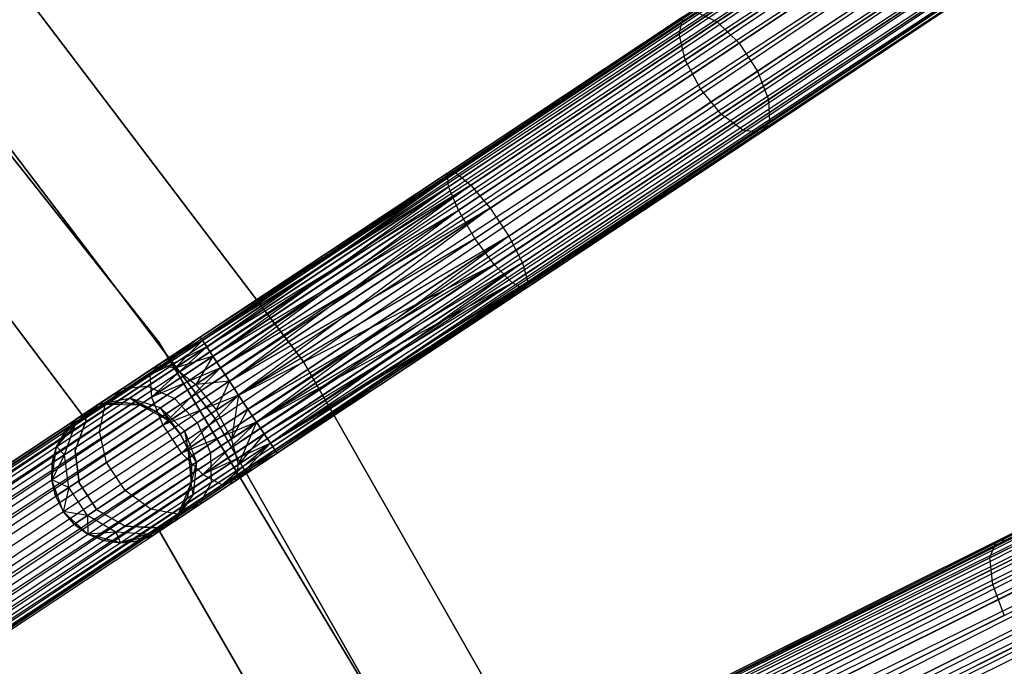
# Model space of a CAD drawing. Extents: x -102 to 101, y -101 to 102.
# Tile 240 of 256: x 48 to 62, y 31 to 40. Entities that reach past the tile are written whole.
import ezdxf

# ---------------------------------------------------------------- set-up
doc = ezdxf.new("R2010")
doc.units = 0
doc.header["$LTSCALE"] = 25.4
doc.layers.get('0').update_dxf_attribs({"linetype": 'CONTINUOUS'})

# ---------------------------------------------------------------- blocks, each defined once
blk = doc.blocks.new('NL2500012268_STL')
at = {"color": 0}
for p, q in [((169.318, 45.381, 327.379), (138.157, 24.733, 327.621)), ((138.157, 24.733, 327.379), (169.318, 45.381, 327.379)), ((169.318, 45.381, 327.379), (138.157, 24.733, 327.621)), ((138.157, 24.733, 327.379), (169.318, 45.381, 327.379)), ((138.189, 24.685, 327.145), (169.318, 45.381, 327.379)), ((138.189, 24.685, 327.145), (169.318, 45.381, 327.379)), ((138.157, 24.733, 327.621), (169.349, 45.333, 327.855)), ((138.157, 24.733, 327.621), (169.349, 45.333, 327.855)), ((138.189, 24.685, 327.855), (169.349, 45.333, 327.855)), ((138.189, 24.685, 327.855), (169.349, 45.333, 327.855)), ((169.411, 45.24, 326.932), (138.189, 24.685, 327.145)), ((169.411, 45.24, 326.932), (138.189, 24.685, 327.145)), ((169.349, 45.333, 327.855), (138.25, 24.592, 328.068)), ((169.349, 45.333, 327.855), (138.25, 24.592, 328.068)), ((138.25, 24.592, 326.932), (169.411, 45.24, 326.932)), ((138.25, 24.592, 326.932), (169.411, 45.24, 326.932)), ((138.339, 24.459, 326.751), (169.411, 45.24, 326.932)), ((138.339, 24.459, 326.751), (169.411, 45.24, 326.932)), ((138.25, 24.592, 328.068), (169.5, 45.107, 328.249)), ((138.25, 24.592, 328.068), (169.5, 45.107, 328.249)), ((138.339, 24.459, 328.249), (169.5, 45.107, 328.249)), ((138.339, 24.459, 328.249), (169.5, 45.107, 328.249)), ((169.5, 45.107, 328.249), (138.448, 24.293, 328.385)), ((169.5, 45.107, 328.249), (138.448, 24.293, 328.385)), ((169.609, 44.941, 326.615), (138.339, 24.459, 326.751)), ((169.609, 44.941, 326.615), (138.339, 24.459, 326.751)), ((138.448, 24.293, 326.615), (169.609, 44.941, 326.615)), ((138.448, 24.293, 326.615), (169.609, 44.941, 326.615)), ((138.573, 24.105, 326.529), (169.609, 44.941, 326.615)), ((138.573, 24.105, 326.529), (169.609, 44.941, 326.615)), ((138.448, 24.293, 328.385), (169.734, 44.753, 328.471)), ((138.448, 24.293, 328.385), (169.734, 44.753, 328.471)), ((138.573, 24.105, 328.471), (169.734, 44.753, 328.471)), ((138.573, 24.105, 328.471), (169.734, 44.753, 328.471)), ((138.573, 24.105, 326.529), (169.866, 44.554, 326.5)), ((138.573, 24.105, 326.529), (169.866, 44.554, 326.5)), ((138.705, 23.906, 328.5), (169.866, 44.554, 328.5)), ((138.705, 23.906, 328.5), (169.866, 44.554, 328.5)), ((138.705, 23.906, 326.5), (169.866, 44.554, 326.5)), ((138.705, 23.906, 326.5), (169.866, 44.554, 326.5)), ((138.837, 23.706, 326.529), (169.866, 44.554, 326.5)), ((138.837, 23.706, 326.529), (169.866, 44.554, 326.5)), ((138.837, 23.706, 328.471), (169.998, 44.354, 328.471)), ((138.837, 23.706, 328.471), (169.998, 44.354, 328.471)), ((169.998, 44.354, 328.471), (138.962, 23.518, 328.385)), ((169.998, 44.354, 328.471), (138.962, 23.518, 328.385)), ((170.123, 44.166, 326.615), (138.837, 23.706, 326.529)), ((170.123, 44.166, 326.615), (138.837, 23.706, 326.529)), ((138.962, 23.518, 326.615), (170.123, 44.166, 326.615)), ((138.962, 23.518, 326.615), (170.123, 44.166, 326.615)), ((139.071, 23.353, 326.751), (170.123, 44.166, 326.615)), ((139.071, 23.353, 326.751), (170.123, 44.166, 326.615)), ((138.962, 23.518, 328.385), (170.232, 44.001, 328.249)), ((138.962, 23.518, 328.385), (170.232, 44.001, 328.249)), ((139.071, 23.353, 328.249), (170.232, 44.001, 328.249)), ((139.071, 23.353, 328.249), (170.232, 44.001, 328.249)), ((170.232, 44.001, 328.249), (139.16, 23.22, 328.068)), ((170.232, 44.001, 328.249), (139.16, 23.22, 328.068)), ((170.32, 43.868, 326.932), (139.071, 23.353, 326.751)), ((170.32, 43.868, 326.932), (139.071, 23.353, 326.751)), ((139.16, 23.22, 326.932), (170.32, 43.868, 326.932)), ((139.16, 23.22, 326.932), (170.32, 43.868, 326.932)), ((139.221, 23.126, 327.145), (170.32, 43.868, 326.932)), ((139.221, 23.126, 327.145), (170.32, 43.868, 326.932)), ((139.16, 23.22, 328.068), (170.382, 43.774, 327.855)), ((139.16, 23.22, 328.068), (170.382, 43.774, 327.855)), ((139.221, 23.126, 327.855), (170.382, 43.774, 327.855)), ((139.221, 23.126, 327.855), (170.382, 43.774, 327.855)), ((170.414, 43.726, 327.379), (139.221, 23.126, 327.145)), ((170.414, 43.726, 327.379), (139.221, 23.126, 327.145)), ((170.382, 43.774, 327.855), (139.253, 23.078, 327.621)), ((170.382, 43.774, 327.855), (139.253, 23.078, 327.621)), ((139.253, 23.078, 327.379), (170.414, 43.726, 327.379)), ((139.253, 23.078, 327.621), (170.414, 43.726, 327.379)), ((139.253, 23.078, 327.621), (170.414, 43.726, 327.379)), ((139.253, 23.078, 327.379), (170.414, 43.726, 327.379)), ((164.718, 41.938, 30.898), (161.536, 39.83, 28.63)), ((164.718, 41.938, 30.898), (161.536, 39.83, 28.63)), ((153.574, 35.267, 19), (148.534, 41.612, 19)), ((148.534, 41.612, 20), (153.574, 35.267, 20)), ((153.574, 35.267, 19), (148.534, 41.612, 19)), ((148.534, 41.612, 20), (153.574, 35.267, 20)), ((155.63, 34.993, 26.5), (150.609, 41.609, 26.5)), ((150.609, 41.609, 17), (155.63, 34.993, 17)), ((155.63, 34.993, 26.5), (150.609, 41.609, 26.5)), ((150.609, 41.609, 17), (155.63, 34.993, 17)), ((163.972, 41.636, 31.952), (160.991, 39.661, 29.828)), ((163.972, 41.636, 31.952), (160.991, 39.661, 29.828)), ((165.064, 41.659, 30.72), (161.847, 39.528, 28.428)), ((165.064, 41.659, 30.72), (161.847, 39.528, 28.428)), ((164.011, 41.232, 32.206), (161.079, 39.289, 30.116)), ((164.011, 41.232, 32.206), (161.079, 39.289, 30.116)), ((165.328, 41.26, 30.72), (162.112, 39.129, 28.428)), ((165.328, 41.26, 30.72), (162.112, 39.129, 28.428)), ((161.296, 38.875, 30.221), (164.21, 40.806, 32.297)), ((161.296, 38.875, 30.221), (164.21, 40.806, 32.297)), ((165.451, 40.833, 30.898), (162.269, 38.724, 28.63)), ((165.451, 40.833, 30.898), (162.269, 38.724, 28.63)), ((149.476, 40.626, 26.5), (154.379, 34.166, 26.5)), ((154.379, 34.166, 17), (149.476, 40.626, 17)), ((154.379, 34.166, 17), (149.476, 40.626, 17)), ((149.476, 40.626, 26.5), (154.379, 34.166, 26.5)), ((164.524, 40.457, 32.206), (161.593, 38.514, 30.116)), ((164.524, 40.457, 32.206), (161.593, 38.514, 30.116)), ((165.404, 40.476, 31.214), (162.282, 38.407, 28.989)), ((165.404, 40.476, 31.214), (162.282, 38.407, 28.989)), ((164.881, 40.263, 31.952), (161.901, 38.289, 29.828)), ((164.881, 40.263, 31.952), (161.901, 38.289, 29.828)), ((165.199, 40.27, 31.594), (162.149, 38.25, 29.421)), ((165.199, 40.27, 31.594), (162.149, 38.25, 29.421)), ((161.053, 39.905, 29.421), (157.688, 37.675, 28.076)), ((161.053, 39.905, 29.421), (157.688, 37.675, 28.076)), ((161.249, 39.966, 28.989), (157.804, 37.683, 27.612)), ((161.249, 39.966, 28.989), (157.804, 37.683, 27.612)), ((160.991, 39.661, 29.828), (161.053, 39.905, 29.421)), ((160.991, 39.661, 29.828), (161.053, 39.905, 29.421)), ((161.249, 39.966, 28.989), (161.536, 39.83, 28.63)), ((161.249, 39.966, 28.989), (161.536, 39.83, 28.63)), ((161.536, 39.83, 28.63), (158.024, 37.503, 27.227)), ((161.536, 39.83, 28.63), (158.024, 37.503, 27.227)), ((161.536, 39.83, 28.63), (161.847, 39.528, 28.428)), ((161.536, 39.83, 28.63), (161.847, 39.528, 28.428)), ((160.991, 39.661, 29.828), (157.702, 37.481, 28.513)), ((160.991, 39.661, 29.828), (157.702, 37.481, 28.513)), ((161.079, 39.289, 30.116), (160.991, 39.661, 29.828)), ((161.079, 39.289, 30.116), (160.991, 39.661, 29.828)), ((161.847, 39.528, 28.428), (158.298, 37.176, 27.009)), ((161.847, 39.528, 28.428), (158.298, 37.176, 27.009)), ((161.847, 39.528, 28.428), (162.112, 39.129, 28.428)), ((161.847, 39.528, 28.428), (162.112, 39.129, 28.428)), ((161.079, 39.289, 30.116), (157.844, 37.145, 28.823)), ((161.079, 39.289, 30.116), (157.844, 37.145, 28.823)), ((161.296, 38.875, 30.221), (161.079, 39.289, 30.116)), ((161.296, 38.875, 30.221), (161.079, 39.289, 30.116)), ((162.112, 39.129, 28.428), (158.562, 36.777, 27.009)), ((162.112, 39.129, 28.428), (158.562, 36.777, 27.009)), ((162.112, 39.129, 28.428), (162.269, 38.724, 28.63)), ((162.112, 39.129, 28.428), (162.269, 38.724, 28.63)), ((158.08, 36.744, 28.935), (161.296, 38.875, 30.221)), ((158.08, 36.744, 28.935), (161.296, 38.875, 30.221)), ((161.593, 38.514, 30.116), (161.296, 38.875, 30.221)), ((161.593, 38.514, 30.116), (161.296, 38.875, 30.221)), ((149.158, 38.631, 23), (152.538, 34.155, 23)), ((152.538, 34.155, 21), (149.158, 38.631, 21)), ((152.538, 34.155, 21), (149.158, 38.631, 21)), ((149.158, 38.631, 23), (152.538, 34.155, 23)), ((162.269, 38.724, 28.63), (158.757, 36.397, 27.227)), ((162.269, 38.724, 28.63), (158.757, 36.397, 27.227)), ((162.269, 38.724, 28.63), (162.282, 38.407, 28.989)), ((162.269, 38.724, 28.63), (162.282, 38.407, 28.989)), ((161.593, 38.514, 30.116), (158.357, 36.371, 28.823)), ((161.593, 38.514, 30.116), (158.357, 36.371, 28.823)), ((161.901, 38.289, 29.828), (161.593, 38.514, 30.116)), ((161.901, 38.289, 29.828), (161.593, 38.514, 30.116)), ((162.282, 38.407, 28.989), (158.837, 36.124, 27.612)), ((162.282, 38.407, 28.989), (158.837, 36.124, 27.612)), ((162.282, 38.407, 28.989), (162.149, 38.25, 29.421)), ((162.282, 38.407, 28.989), (162.149, 38.25, 29.421)), ((161.901, 38.289, 29.828), (158.612, 36.109, 28.513)), ((161.901, 38.289, 29.828), (158.612, 36.109, 28.513)), ((162.149, 38.25, 29.421), (158.785, 36.02, 28.076)), ((162.149, 38.25, 29.421), (158.785, 36.02, 28.076)), ((162.149, 38.25, 29.421), (161.901, 38.289, 29.828)), ((162.149, 38.25, 29.421), (161.901, 38.289, 29.828)), ((157.804, 37.683, 27.612), (154.162, 35.339, 27.379)), ((157.804, 37.683, 27.612), (154.162, 35.339, 27.379)), ((157.688, 37.675, 28.076), (154.162, 35.339, 27.621)), ((157.688, 37.675, 28.076), (154.162, 35.339, 27.379)), ((157.688, 37.675, 28.076), (154.162, 35.339, 27.621)), ((157.688, 37.675, 28.076), (154.162, 35.339, 27.379)), ((157.804, 37.683, 27.612), (154.194, 35.291, 27.145)), ((157.804, 37.683, 27.612), (154.194, 35.291, 27.145)), ((157.688, 37.675, 28.076), (154.194, 35.291, 27.855)), ((157.688, 37.675, 28.076), (154.194, 35.291, 27.855)), ((157.804, 37.683, 27.612), (154.256, 35.197, 26.932)), ((157.804, 37.683, 27.612), (154.256, 35.197, 26.932)), ((157.688, 37.675, 28.076), (157.804, 37.683, 27.612)), ((157.688, 37.675, 28.076), (157.804, 37.683, 27.612)), ((157.702, 37.481, 28.513), (157.688, 37.675, 28.076)), ((157.702, 37.481, 28.513), (157.688, 37.675, 28.076)), ((157.804, 37.683, 27.612), (158.024, 37.503, 27.227)), ((157.804, 37.683, 27.612), (158.024, 37.503, 27.227)), ((158.024, 37.503, 27.227), (154.256, 35.197, 26.932)), ((158.024, 37.503, 27.227), (154.256, 35.197, 26.932)), ((158.024, 37.503, 27.227), (154.344, 35.064, 26.751)), ((158.024, 37.503, 27.227), (154.344, 35.064, 26.751)), ((158.024, 37.503, 27.227), (154.453, 34.899, 26.615)), ((158.024, 37.503, 27.227), (154.453, 34.899, 26.615)), ((158.024, 37.503, 27.227), (158.298, 37.176, 27.009)), ((158.024, 37.503, 27.227), (158.298, 37.176, 27.009)), ((157.702, 37.481, 28.513), (154.194, 35.291, 27.855)), ((157.702, 37.481, 28.513), (154.194, 35.291, 27.855)), ((157.702, 37.481, 28.513), (154.256, 35.197, 28.068)), ((157.702, 37.481, 28.513), (154.256, 35.197, 28.068)), ((154.344, 35.064, 28.249), (157.702, 37.481, 28.513)), ((154.344, 35.064, 28.249), (157.702, 37.481, 28.513)), ((157.844, 37.145, 28.823), (157.702, 37.481, 28.513)), ((157.844, 37.145, 28.823), (157.702, 37.481, 28.513)), ((154.344, 35.064, 28.249), (157.844, 37.145, 28.823)), ((154.344, 35.064, 28.249), (157.844, 37.145, 28.823)), ((158.298, 37.176, 27.009), (154.453, 34.899, 26.615)), ((158.298, 37.176, 27.009), (154.453, 34.899, 26.615)), ((154.453, 34.899, 28.385), (157.844, 37.145, 28.823)), ((154.453, 34.899, 28.385), (157.844, 37.145, 28.823)), ((158.298, 37.176, 27.009), (154.578, 34.711, 26.529)), ((158.298, 37.176, 27.009), (154.578, 34.711, 26.529)), ((154.578, 34.711, 28.471), (157.844, 37.145, 28.823)), ((154.578, 34.711, 28.471), (157.844, 37.145, 28.823)), ((158.298, 37.176, 27.009), (154.71, 34.511, 26.5)), ((158.298, 37.176, 27.009), (154.71, 34.511, 26.5)), ((158.08, 36.744, 28.935), (157.844, 37.145, 28.823)), ((158.08, 36.744, 28.935), (157.844, 37.145, 28.823)), ((158.298, 37.176, 27.009), (158.562, 36.777, 27.009)), ((158.298, 37.176, 27.009), (158.562, 36.777, 27.009)), ((174.39, 36.844, 327.379), (140.928, 20.182, 327.621)), ((140.928, 20.182, 327.379), (174.39, 36.844, 327.379)), ((174.39, 36.844, 327.379), (140.928, 20.182, 327.621)), ((140.928, 20.182, 327.379), (174.39, 36.844, 327.379)), ((140.928, 20.182, 327.621), (174.416, 36.793, 327.855)), ((140.928, 20.182, 327.621), (174.416, 36.793, 327.855)), ((140.953, 20.13, 327.145), (174.39, 36.844, 327.379)), ((140.953, 20.13, 327.145), (174.39, 36.844, 327.379)), ((140.953, 20.13, 327.855), (174.416, 36.793, 327.855)), ((140.953, 20.13, 327.855), (174.416, 36.793, 327.855)), ((174.416, 36.793, 327.855), (141.003, 20.03, 328.068)), ((174.416, 36.793, 327.855), (141.003, 20.03, 328.068)), ((174.465, 36.692, 326.932), (140.953, 20.13, 327.145)), ((174.465, 36.692, 326.932), (140.953, 20.13, 327.145)), ((141.003, 20.03, 326.932), (174.465, 36.692, 326.932)), ((141.003, 20.03, 326.932), (174.465, 36.692, 326.932)), ((141.075, 19.887, 326.751), (174.465, 36.692, 326.932)), ((141.075, 19.887, 326.751), (174.465, 36.692, 326.932)), ((154.578, 34.711, 28.471), (158.08, 36.744, 28.935)), ((154.578, 34.711, 28.471), (158.08, 36.744, 28.935)), ((158.562, 36.777, 27.009), (154.71, 34.511, 26.5)), ((158.562, 36.777, 27.009), (154.71, 34.511, 26.5)), ((154.71, 34.511, 28.5), (158.08, 36.744, 28.935)), ((154.71, 34.511, 28.5), (158.08, 36.744, 28.935)), ((158.562, 36.777, 27.009), (154.842, 34.312, 26.529)), ((158.562, 36.777, 27.009), (154.842, 34.312, 26.529)), ((158.562, 36.777, 27.009), (154.967, 34.124, 26.615)), ((158.562, 36.777, 27.009), (154.967, 34.124, 26.615)), ((158.357, 36.371, 28.823), (158.08, 36.744, 28.935)), ((158.357, 36.371, 28.823), (158.08, 36.744, 28.935)), ((158.562, 36.777, 27.009), (158.757, 36.397, 27.227)), ((158.562, 36.777, 27.009), (158.757, 36.397, 27.227)), ((141.003, 20.03, 328.068), (174.537, 36.549, 328.249)), ((141.003, 20.03, 328.068), (174.537, 36.549, 328.249)), ((141.075, 19.887, 328.249), (174.537, 36.549, 328.249)), ((141.075, 19.887, 328.249), (174.537, 36.549, 328.249)), ((174.537, 36.549, 328.249), (141.163, 19.709, 328.385)), ((174.537, 36.549, 328.249), (141.163, 19.709, 328.385)), ((174.625, 36.372, 326.615), (141.075, 19.887, 326.751)), ((174.625, 36.372, 326.615), (141.075, 19.887, 326.751)), ((141.163, 19.709, 326.615), (174.625, 36.372, 326.615)), ((141.163, 19.709, 326.615), (174.625, 36.372, 326.615)), ((141.264, 19.508, 326.529), (174.625, 36.372, 326.615)), ((141.264, 19.508, 326.529), (174.625, 36.372, 326.615)), ((154.71, 34.511, 28.5), (158.357, 36.371, 28.823)), ((154.71, 34.511, 28.5), (158.357, 36.371, 28.823)), ((154.842, 34.312, 28.471), (158.357, 36.371, 28.823)), ((154.842, 34.312, 28.471), (158.357, 36.371, 28.823)), ((158.757, 36.397, 27.227), (154.967, 34.124, 26.615)), ((158.757, 36.397, 27.227), (154.967, 34.124, 26.615)), ((158.357, 36.371, 28.823), (154.967, 34.124, 28.385)), ((158.357, 36.371, 28.823), (154.967, 34.124, 28.385)), ((158.757, 36.397, 27.227), (155.076, 33.959, 26.751)), ((158.757, 36.397, 27.227), (155.076, 33.959, 26.751)), ((158.757, 36.397, 27.227), (155.165, 33.825, 26.932)), ((158.757, 36.397, 27.227), (155.165, 33.825, 26.932)), ((158.612, 36.109, 28.513), (158.357, 36.371, 28.823)), ((158.612, 36.109, 28.513), (158.357, 36.371, 28.823)), ((158.757, 36.397, 27.227), (158.837, 36.124, 27.612)), ((158.757, 36.397, 27.227), (158.837, 36.124, 27.612)), ((141.163, 19.709, 328.385), (174.726, 36.17, 328.471)), ((141.163, 19.709, 328.385), (174.726, 36.17, 328.471)), ((141.264, 19.508, 328.471), (174.726, 36.17, 328.471)), ((141.264, 19.508, 328.471), (174.726, 36.17, 328.471)), ((154.967, 34.124, 28.385), (158.612, 36.109, 28.513)), ((154.967, 34.124, 28.385), (158.612, 36.109, 28.513)), ((155.076, 33.959, 28.249), (158.612, 36.109, 28.513)), ((155.076, 33.959, 28.249), (158.612, 36.109, 28.513)), ((158.837, 36.124, 27.612), (155.165, 33.825, 26.932)), ((158.837, 36.124, 27.612), (155.165, 33.825, 26.932)), ((155.165, 33.825, 28.068), (158.612, 36.109, 28.513)), ((155.165, 33.825, 28.068), (158.612, 36.109, 28.513)), ((158.837, 36.124, 27.612), (155.227, 33.732, 27.145)), ((158.837, 36.124, 27.612), (155.227, 33.732, 27.145)), ((158.837, 36.124, 27.612), (155.259, 33.684, 27.379)), ((158.837, 36.124, 27.612), (155.259, 33.684, 27.379)), ((158.785, 36.02, 28.076), (158.612, 36.109, 28.513)), ((158.785, 36.02, 28.076), (158.612, 36.109, 28.513)), ((158.837, 36.124, 27.612), (158.785, 36.02, 28.076)), ((158.837, 36.124, 27.612), (158.785, 36.02, 28.076)), ((141.264, 19.508, 326.529), (174.832, 35.956, 326.5)), ((141.264, 19.508, 326.529), (174.832, 35.956, 326.5)), ((141.37, 19.293, 328.5), (174.832, 35.956, 328.5)), ((141.37, 19.293, 328.5), (174.832, 35.956, 328.5)), ((141.37, 19.293, 326.5), (174.832, 35.956, 326.5)), ((141.37, 19.293, 326.5), (174.832, 35.956, 326.5)), ((141.477, 19.079, 326.529), (174.832, 35.956, 326.5)), ((141.477, 19.079, 326.529), (174.832, 35.956, 326.5)), ((155.165, 33.825, 28.068), (158.785, 36.02, 28.076)), ((155.165, 33.825, 28.068), (158.785, 36.02, 28.076)), ((155.227, 33.732, 27.855), (158.785, 36.02, 28.076)), ((155.227, 33.732, 27.855), (158.785, 36.02, 28.076)), ((158.785, 36.02, 28.076), (155.259, 33.684, 27.379)), ((158.785, 36.02, 28.076), (155.259, 33.684, 27.621)), ((158.785, 36.02, 28.076), (155.259, 33.684, 27.379)), ((158.785, 36.02, 28.076), (155.259, 33.684, 27.621)), ((141.477, 19.079, 328.471), (174.939, 35.741, 328.471)), ((141.477, 19.079, 328.471), (174.939, 35.741, 328.471)), ((174.939, 35.741, 328.471), (141.577, 18.877, 328.385)), ((174.939, 35.741, 328.471), (141.577, 18.877, 328.385)), ((175.039, 35.54, 326.615), (141.477, 19.079, 326.529)), ((175.039, 35.54, 326.615), (141.477, 19.079, 326.529)), ((141.577, 18.877, 326.615), (175.039, 35.54, 326.615)), ((141.577, 18.877, 326.615), (175.039, 35.54, 326.615)), ((141.666, 18.7, 326.751), (175.039, 35.54, 326.615)), ((141.666, 18.7, 326.751), (175.039, 35.54, 326.615)), ((141.577, 18.877, 328.385), (175.128, 35.362, 328.249)), ((141.577, 18.877, 328.385), (175.128, 35.362, 328.249)), ((154.162, 35.339, 27.621), (153.443, 34.793, 27.675)), ((154.162, 35.339, 27.621), (153.443, 34.793, 27.675)), ((154.194, 35.291, 27.855), (153.443, 34.793, 27.675)), ((154.194, 35.291, 27.855), (153.443, 34.793, 27.675)), ((154.162, 35.339, 27.379), (153.562, 34.942, 27.236)), ((154.162, 35.339, 27.621), (153.562, 34.942, 27.236)), ((154.162, 35.339, 27.621), (153.562, 34.942, 27.236)), ((154.162, 35.339, 27.379), (153.562, 34.942, 27.236)), ((154.194, 35.291, 27.145), (153.562, 34.942, 27.236)), ((154.194, 35.291, 27.145), (153.562, 34.942, 27.236)), ((157.742, 28.318, 19), (153.574, 35.267, 19)), ((153.574, 35.267, 19), (153.574, 35.267, 20)), ((153.574, 35.267, 20), (157.742, 28.318, 20)), ((153.574, 35.267, 19), (153.574, 35.267, 20)), ((157.742, 28.318, 19), (153.574, 35.267, 19)), ((153.574, 35.267, 20), (157.742, 28.318, 20)), ((154.194, 35.291, 27.145), (153.799, 34.895, 26.823)), ((154.194, 35.291, 27.145), (153.799, 34.895, 26.823)), ((154.162, 35.339, 27.621), (154.194, 35.291, 27.855)), ((154.194, 35.291, 27.145), (154.162, 35.339, 27.379)), ((154.162, 35.339, 27.621), (154.194, 35.291, 27.855)), ((154.194, 35.291, 27.145), (154.162, 35.339, 27.379)), ((154.194, 35.291, 27.855), (154.256, 35.197, 28.068)), ((154.256, 35.197, 26.932), (154.194, 35.291, 27.145)), ((154.194, 35.291, 27.855), (154.256, 35.197, 28.068)), ((154.256, 35.197, 26.932), (154.194, 35.291, 27.145)), ((154.256, 35.197, 28.068), (153.443, 34.793, 27.675)), ((154.256, 35.197, 28.068), (153.443, 34.793, 27.675)), ((154.256, 35.197, 28.068), (153.467, 34.483, 28.039)), ((154.256, 35.197, 28.068), (153.467, 34.483, 28.039)), ((154.256, 35.197, 26.932), (153.799, 34.895, 26.823)), ((154.256, 35.197, 26.932), (153.799, 34.895, 26.823)), ((154.256, 35.197, 28.068), (154.344, 35.064, 28.249)), ((154.344, 35.064, 26.751), (154.256, 35.197, 26.932)), ((154.256, 35.197, 28.068), (154.344, 35.064, 28.249)), ((154.344, 35.064, 26.751), (154.256, 35.197, 26.932)), ((154.344, 35.064, 28.249), (153.467, 34.483, 28.039)), ((154.344, 35.064, 28.249), (153.467, 34.483, 28.039)), ((154.344, 35.064, 26.751), (153.799, 34.895, 26.823)), ((154.344, 35.064, 26.751), (153.799, 34.895, 26.823)), ((154.344, 35.064, 26.751), (154.098, 34.663, 26.53)), ((154.344, 35.064, 26.751), (154.098, 34.663, 26.53)), ((154.453, 34.899, 26.615), (154.344, 35.064, 26.751)), ((154.344, 35.064, 28.249), (154.453, 34.899, 28.385)), ((154.344, 35.064, 28.249), (154.453, 34.899, 28.385)), ((154.453, 34.899, 26.615), (154.344, 35.064, 26.751)), ((159.745, 27.778, 26.5), (155.63, 34.993, 26.5)), ((155.63, 34.993, 17), (159.745, 27.778, 17)), ((155.63, 34.993, 26.5), (155.63, 34.993, 17)), ((159.745, 27.778, 26.5), (155.63, 34.993, 26.5)), ((155.63, 34.993, 17), (159.745, 27.778, 17)), ((155.63, 34.993, 26.5), (155.63, 34.993, 17)), ((153.562, 34.942, 27.236), (153.054, 34.605, 26.829)), ((153.562, 34.942, 27.236), (153.054, 34.605, 26.829)), ((153.799, 34.895, 26.823), (153.412, 34.638, 26.513)), ((153.799, 34.895, 26.823), (153.412, 34.638, 26.513)), ((153.562, 34.942, 27.236), (153.443, 34.793, 27.675)), ((153.562, 34.942, 27.236), (153.443, 34.793, 27.675)), ((154.453, 34.899, 28.385), (153.467, 34.483, 28.039)), ((154.453, 34.899, 28.385), (153.467, 34.483, 28.039)), ((153.799, 34.895, 26.823), (153.562, 34.942, 27.236)), ((153.799, 34.895, 26.823), (153.562, 34.942, 27.236)), ((154.453, 34.899, 28.385), (153.63, 34.083, 28.245)), ((154.453, 34.899, 28.385), (153.63, 34.083, 28.245)), ((153.799, 34.895, 26.823), (154.098, 34.663, 26.53)), ((153.799, 34.895, 26.823), (154.098, 34.663, 26.53)), ((154.453, 34.899, 26.615), (154.098, 34.663, 26.53)), ((154.453, 34.899, 26.615), (154.098, 34.663, 26.53)), ((154.578, 34.711, 26.529), (154.453, 34.899, 26.615)), ((154.453, 34.899, 28.385), (154.578, 34.711, 28.471)), ((154.453, 34.899, 28.385), (154.578, 34.711, 28.471)), ((154.578, 34.711, 26.529), (154.453, 34.899, 26.615)), ((153.443, 34.793, 27.675), (152.806, 34.371, 27.165)), ((153.443, 34.793, 27.675), (152.806, 34.371, 27.165)), ((153.443, 34.793, 27.675), (153.467, 34.483, 28.039)), ((153.443, 34.793, 27.675), (153.467, 34.483, 28.039)), ((154.578, 34.711, 28.471), (153.63, 34.083, 28.245)), ((154.578, 34.711, 28.471), (153.63, 34.083, 28.245)), ((154.578, 34.711, 26.529), (154.098, 34.663, 26.53)), ((154.578, 34.711, 26.529), (154.098, 34.663, 26.53)), ((154.578, 34.711, 26.529), (154.391, 34.3, 26.424)), ((154.578, 34.711, 26.529), (154.391, 34.3, 26.424)), ((154.71, 34.511, 26.5), (154.578, 34.711, 26.529)), ((154.578, 34.711, 28.471), (154.71, 34.511, 28.5)), ((154.578, 34.711, 28.471), (154.71, 34.511, 28.5)), ((154.71, 34.511, 26.5), (154.578, 34.711, 26.529)), ((153.054, 34.605, 26.829), (152.714, 34.38, 26.219)), ((153.054, 34.605, 26.829), (152.714, 34.38, 26.219)), ((152.806, 34.371, 27.165), (153.054, 34.605, 26.829)), ((152.806, 34.371, 27.165), (153.054, 34.605, 26.829)), ((153.054, 34.605, 26.829), (153.412, 34.638, 26.513)), ((153.054, 34.605, 26.829), (153.412, 34.638, 26.513)), ((153.412, 34.638, 26.513), (153.153, 34.467, 26.048)), ((153.412, 34.638, 26.513), (153.153, 34.467, 26.048)), ((153.412, 34.638, 26.513), (153.797, 34.463, 26.288)), ((153.412, 34.638, 26.513), (153.797, 34.463, 26.288)), ((154.098, 34.663, 26.53), (153.797, 34.463, 26.288)), ((154.098, 34.663, 26.53), (153.797, 34.463, 26.288)), ((154.098, 34.663, 26.53), (154.391, 34.3, 26.424)), ((154.098, 34.663, 26.53), (154.391, 34.3, 26.424)), ((152.714, 34.38, 26.219), (153.153, 34.467, 26.048)), ((152.714, 34.38, 26.219), (153.153, 34.467, 26.048)), ((153.062, 34.406, 25.5), (152.714, 34.38, 26.219)), ((153.062, 34.406, 25.5), (152.714, 34.38, 26.219)), ((153.467, 34.483, 28.039), (152.724, 33.991, 27.443)), ((153.467, 34.483, 28.039), (152.724, 33.991, 27.443)), ((153.062, 34.406, 25.5), (152.822, 34.382, 25.5)), ((152.822, 34.382, 21), (153.062, 34.406, 25.5)), ((153.062, 34.406, 25.5), (152.822, 34.382, 25.5)), ((152.822, 34.382, 21), (153.062, 34.406, 25.5)), ((153.153, 34.467, 26.048), (153.062, 34.406, 25.5)), ((153.153, 34.467, 26.048), (153.062, 34.406, 25.5)), ((153.301, 34.373, 25.5), (153.062, 34.406, 25.5)), ((153.062, 34.406, 25.5), (153.301, 34.373, 21)), ((153.062, 34.406, 25.5), (153.301, 34.373, 21)), ((153.301, 34.373, 25.5), (153.062, 34.406, 25.5)), ((153.595, 34.33, 25.927), (153.153, 34.467, 26.048)), ((153.524, 34.283, 25.5), (153.153, 34.467, 26.048)), ((153.595, 34.33, 25.927), (153.153, 34.467, 26.048)), ((153.524, 34.283, 25.5), (153.153, 34.467, 26.048)), ((153.301, 34.373, 25.5), (153.153, 34.467, 26.048)), ((153.301, 34.373, 25.5), (153.153, 34.467, 26.048)), ((153.467, 34.483, 28.039), (153.63, 34.083, 28.245)), ((153.467, 34.483, 28.039), (153.63, 34.083, 28.245)), ((153.797, 34.463, 26.288), (153.595, 34.33, 25.927)), ((153.797, 34.463, 26.288), (153.595, 34.33, 25.927)), ((154.71, 34.511, 28.5), (153.63, 34.083, 28.245)), ((154.71, 34.511, 28.5), (153.63, 34.083, 28.245)), ((153.797, 34.463, 26.288), (154.121, 34.121, 26.207)), ((153.797, 34.463, 26.288), (154.121, 34.121, 26.207)), ((154.71, 34.511, 28.5), (153.895, 33.684, 28.245)), ((154.71, 34.511, 28.5), (153.895, 33.684, 28.245)), ((154.391, 34.3, 26.424), (154.71, 34.511, 26.5)), ((154.391, 34.3, 26.424), (154.71, 34.511, 26.5)), ((154.71, 34.511, 26.5), (154.611, 33.888, 26.53)), ((154.71, 34.511, 26.5), (154.611, 33.888, 26.53)), ((154.842, 34.312, 26.529), (154.71, 34.511, 26.5)), ((154.71, 34.511, 28.5), (154.842, 34.312, 28.471)), ((154.842, 34.312, 26.529), (154.71, 34.511, 26.5)), ((154.71, 34.511, 28.5), (154.842, 34.312, 28.471)), ((152.38, 34.089, 26.401), (152.714, 34.38, 26.219)), ((152.38, 34.089, 26.401), (152.714, 34.38, 26.219)), ((152.806, 34.371, 27.165), (152.38, 34.089, 26.401)), ((152.806, 34.371, 27.165), (152.38, 34.089, 26.401)), ((152.394, 34.168, 21), (152.822, 34.382, 21)), ((152.394, 34.168, 21), (152.822, 34.382, 21)), ((152.714, 34.38, 26.219), (152.394, 34.168, 25.5)), ((152.714, 34.38, 26.219), (152.394, 34.168, 25.5)), ((152.394, 34.168, 21), (152.595, 34.301, 25.5)), ((152.394, 34.168, 21), (152.595, 34.301, 25.5)), ((152.822, 34.382, 25.5), (152.595, 34.301, 25.5)), ((152.595, 34.301, 25.5), (152.822, 34.382, 21)), ((152.595, 34.301, 25.5), (152.822, 34.382, 21)), ((152.822, 34.382, 25.5), (152.595, 34.301, 25.5)), ((152.714, 34.38, 26.219), (152.595, 34.301, 25.5)), ((152.714, 34.38, 26.219), (152.595, 34.301, 25.5)), ((152.822, 34.382, 25.5), (152.714, 34.38, 26.219)), ((152.822, 34.382, 25.5), (152.714, 34.38, 26.219)), ((152.724, 33.991, 27.443), (152.806, 34.371, 27.165)), ((152.724, 33.991, 27.443), (152.806, 34.371, 27.165)), ((152.822, 34.382, 21), (153.301, 34.373, 21)), ((152.822, 34.382, 21), (153.301, 34.373, 21)), ((152.822, 34.382, 25.5), (152.822, 34.382, 21)), ((152.822, 34.382, 25.5), (152.822, 34.382, 21)), ((153.301, 34.373, 21), (153.72, 34.142, 21)), ((153.524, 34.283, 25.5), (153.301, 34.373, 25.5)), ((153.301, 34.373, 21), (153.524, 34.283, 25.5)), ((153.301, 34.373, 21), (153.72, 34.142, 21)), ((153.301, 34.373, 25.5), (153.301, 34.373, 21)), ((153.301, 34.373, 25.5), (153.301, 34.373, 21)), ((153.524, 34.283, 25.5), (153.301, 34.373, 25.5)), ((153.301, 34.373, 21), (153.524, 34.283, 25.5)), ((153.524, 34.283, 25.5), (153.595, 34.33, 25.927)), ((153.524, 34.283, 25.5), (153.595, 34.33, 25.927)), ((153.72, 34.142, 25.5), (153.524, 34.283, 25.5)), ((153.524, 34.283, 25.5), (153.72, 34.142, 21)), ((153.524, 34.283, 25.5), (153.72, 34.142, 21)), ((153.72, 34.142, 25.5), (153.524, 34.283, 25.5)), ((153.72, 34.142, 25.5), (153.595, 34.33, 25.927)), ((153.595, 34.33, 25.927), (153.877, 33.959, 25.5)), ((153.72, 34.142, 25.5), (153.595, 34.33, 25.927)), ((153.595, 34.33, 25.927), (153.877, 33.959, 25.5)), ((153.595, 34.33, 25.927), (153.94, 34.001, 25.883)), ((153.595, 34.33, 25.927), (153.94, 34.001, 25.883)), ((154.842, 34.312, 28.471), (153.895, 33.684, 28.245)), ((154.842, 34.312, 28.471), (153.895, 33.684, 28.245)), ((154.121, 34.121, 26.207), (154.391, 34.3, 26.424)), ((154.121, 34.121, 26.207), (154.391, 34.3, 26.424)), ((154.611, 33.888, 26.53), (154.391, 34.3, 26.424)), ((154.611, 33.888, 26.53), (154.391, 34.3, 26.424)), ((154.842, 34.312, 26.529), (154.611, 33.888, 26.53)), ((154.842, 34.312, 26.529), (154.611, 33.888, 26.53)), ((154.967, 34.124, 26.615), (154.842, 34.312, 26.529)), ((154.842, 34.312, 28.471), (154.967, 34.124, 28.385)), ((154.967, 34.124, 26.615), (154.842, 34.312, 26.529)), ((154.842, 34.312, 28.471), (154.967, 34.124, 28.385)), ((152.115, 33.779, 21), (152.394, 34.168, 21)), ((152.115, 33.779, 21), (152.394, 34.168, 21)), ((152.394, 34.168, 25.5), (152.231, 33.99, 25.5)), ((152.231, 33.99, 25.5), (152.394, 34.168, 21)), ((152.231, 33.99, 25.5), (152.394, 34.168, 21)), ((152.394, 34.168, 25.5), (152.231, 33.99, 25.5)), ((152.538, 34.155, 23), (152.379, 33.72, 23)), ((152.379, 33.72, 21), (152.538, 34.155, 21)), ((152.379, 33.72, 21), (152.538, 34.155, 21)), ((152.538, 34.155, 23), (152.379, 33.72, 23)), ((152.38, 34.089, 26.401), (152.394, 34.168, 25.5)), ((152.38, 34.089, 26.401), (152.394, 34.168, 25.5)), ((152.394, 34.168, 25.5), (152.394, 34.168, 21)), ((152.394, 34.168, 25.5), (152.394, 34.168, 21)), ((152.538, 34.155, 23), (152.538, 34.155, 21)), ((152.538, 34.155, 23), (152.538, 34.155, 21)), ((153.72, 34.142, 21), (153.877, 33.959, 21)), ((153.877, 33.959, 25.5), (153.72, 34.142, 25.5)), ((153.72, 34.142, 25.5), (153.72, 34.142, 21)), ((153.72, 34.142, 25.5), (153.72, 34.142, 21)), ((153.877, 33.959, 25.5), (153.72, 34.142, 25.5)), ((153.72, 34.142, 21), (153.877, 33.959, 21)), ((154.967, 34.124, 28.385), (153.895, 33.684, 28.245)), ((154.967, 34.124, 28.385), (153.895, 33.684, 28.245)), ((154.967, 34.124, 28.385), (154.2, 33.378, 28.039)), ((154.967, 34.124, 28.385), (154.2, 33.378, 28.039)), ((154.379, 34.166, 26.5), (158.396, 27.121, 26.5)), ((158.396, 27.121, 17), (154.379, 34.166, 17)), ((154.379, 34.166, 17), (154.379, 34.166, 26.5)), ((154.379, 34.166, 17), (154.379, 34.166, 26.5)), ((158.396, 27.121, 17), (154.379, 34.166, 17)), ((154.379, 34.166, 26.5), (158.396, 27.121, 26.5)), ((154.967, 34.124, 26.615), (154.611, 33.888, 26.53)), ((154.967, 34.124, 26.615), (154.611, 33.888, 26.53)), ((154.967, 34.124, 26.615), (154.708, 33.523, 26.823)), ((154.967, 34.124, 26.615), (154.708, 33.523, 26.823)), ((155.076, 33.959, 26.751), (154.967, 34.124, 26.615)), ((154.967, 34.124, 28.385), (155.076, 33.959, 28.249)), ((155.076, 33.959, 26.751), (154.967, 34.124, 26.615)), ((154.967, 34.124, 28.385), (155.076, 33.959, 28.249)), ((152.38, 34.089, 26.401), (152.115, 33.779, 25.5)), ((152.38, 34.089, 26.401), (152.115, 33.779, 25.5)), ((152.231, 33.99, 25.5), (152.115, 33.779, 25.5)), ((152.115, 33.779, 21), (152.231, 33.99, 25.5)), ((152.231, 33.99, 25.5), (152.115, 33.779, 25.5)), ((152.115, 33.779, 21), (152.231, 33.99, 25.5)), ((152.227, 33.661, 26.552), (152.38, 34.089, 26.401)), ((152.227, 33.661, 26.552), (152.38, 34.089, 26.401)), ((152.724, 33.991, 27.443), (152.227, 33.661, 26.552)), ((152.724, 33.991, 27.443), (152.227, 33.661, 26.552)), ((152.38, 34.089, 26.401), (152.231, 33.99, 25.5)), ((152.38, 34.089, 26.401), (152.231, 33.99, 25.5)), ((152.827, 33.55, 27.601), (152.724, 33.991, 27.443)), ((152.827, 33.55, 27.601), (152.724, 33.991, 27.443)), ((153.63, 34.083, 28.245), (152.827, 33.55, 27.601)), ((153.63, 34.083, 28.245), (152.827, 33.55, 27.601)), ((153.63, 34.083, 28.245), (153.895, 33.684, 28.245)), ((153.63, 34.083, 28.245), (153.895, 33.684, 28.245)), ((153.877, 33.959, 25.5), (153.94, 34.001, 25.883)), ((153.877, 33.959, 25.5), (153.94, 34.001, 25.883)), ((153.94, 34.001, 25.883), (154.121, 34.121, 26.207)), ((153.94, 34.001, 25.883), (154.121, 34.121, 26.207)), ((153.94, 34.001, 25.883), (153.985, 33.743, 25.5)), ((153.94, 34.001, 25.883), (153.985, 33.743, 25.5)), ((153.94, 34.001, 25.883), (154.109, 33.555, 25.927)), ((153.94, 34.001, 25.883), (154.109, 33.555, 25.927)), ((154.121, 34.121, 26.207), (154.31, 33.689, 26.288)), ((154.121, 34.121, 26.207), (154.31, 33.689, 26.288)), ((168.789, 34.055, 31.594), (165.515, 32.425, 29.421)), ((168.789, 34.055, 31.594), (165.515, 32.425, 29.421)), ((153.877, 33.959, 21), (153.985, 33.743, 21)), ((153.985, 33.743, 25.5), (153.877, 33.959, 25.5)), ((153.877, 33.959, 25.5), (153.877, 33.959, 21)), ((153.877, 33.959, 25.5), (153.877, 33.959, 21)), ((153.985, 33.743, 25.5), (153.877, 33.959, 25.5)), ((153.877, 33.959, 21), (153.985, 33.743, 21)), ((155.076, 33.959, 28.249), (154.2, 33.378, 28.039)), ((155.076, 33.959, 28.249), (154.2, 33.378, 28.039)), ((154.611, 33.888, 26.53), (154.31, 33.689, 26.288)), ((154.611, 33.888, 26.53), (154.31, 33.689, 26.288)), ((154.708, 33.523, 26.823), (154.611, 33.888, 26.53)), ((154.708, 33.523, 26.823), (154.611, 33.888, 26.53)), ((155.076, 33.959, 26.751), (154.708, 33.523, 26.823)), ((155.076, 33.959, 26.751), (154.708, 33.523, 26.823)), ((155.165, 33.825, 26.932), (155.076, 33.959, 26.751)), ((155.076, 33.959, 28.249), (155.165, 33.825, 28.068)), ((155.165, 33.825, 26.932), (155.076, 33.959, 26.751)), ((155.076, 33.959, 28.249), (155.165, 33.825, 28.068)), ((152.048, 33.305, 21), (152.115, 33.779, 21)), ((152.048, 33.305, 21), (152.115, 33.779, 21)), ((152.115, 33.779, 25.5), (152.053, 33.546, 25.5)), ((152.053, 33.546, 25.5), (152.115, 33.779, 21)), ((152.053, 33.546, 25.5), (152.115, 33.779, 21)), ((152.115, 33.779, 25.5), (152.053, 33.546, 25.5)), ((152.227, 33.661, 26.552), (152.115, 33.779, 25.5)), ((152.227, 33.661, 26.552), (152.115, 33.779, 25.5)), ((152.115, 33.779, 25.5), (152.115, 33.779, 21)), ((152.115, 33.779, 25.5), (152.115, 33.779, 21)), ((152.379, 33.72, 23), (152.379, 33.72, 21)), ((152.379, 33.72, 23), (152.379, 33.72, 21)), ((152.379, 33.72, 23), (152.434, 33.26, 23)), ((152.434, 33.26, 21), (152.379, 33.72, 21)), ((152.434, 33.26, 21), (152.379, 33.72, 21)), ((152.379, 33.72, 23), (152.434, 33.26, 23)), ((153.985, 33.743, 21), (154.033, 33.267, 21)), ((154.109, 33.555, 25.927), (153.985, 33.743, 25.5)), ((154.109, 33.555, 25.927), (153.985, 33.743, 25.5)), ((154.038, 33.508, 25.5), (153.985, 33.743, 25.5)), ((153.985, 33.743, 21), (154.038, 33.508, 25.5)), ((153.985, 33.743, 21), (154.033, 33.267, 21)), ((153.985, 33.743, 25.5), (153.985, 33.743, 21)), ((153.985, 33.743, 25.5), (153.985, 33.743, 21)), ((154.038, 33.508, 25.5), (153.985, 33.743, 25.5)), ((153.985, 33.743, 21), (154.038, 33.508, 25.5)), ((155.165, 33.825, 28.068), (154.2, 33.378, 28.039)), ((155.165, 33.825, 28.068), (154.2, 33.378, 28.039)), ((155.165, 33.825, 28.068), (154.476, 33.234, 27.675)), ((155.165, 33.825, 28.068), (154.476, 33.234, 27.675)), ((155.227, 33.732, 27.855), (154.476, 33.234, 27.675)), ((155.227, 33.732, 27.855), (154.476, 33.234, 27.675)), ((155.165, 33.825, 26.932), (154.659, 33.286, 27.236)), ((155.165, 33.825, 26.932), (154.659, 33.286, 27.236)), ((155.227, 33.732, 27.145), (154.659, 33.286, 27.236)), ((155.227, 33.732, 27.145), (154.659, 33.286, 27.236)), ((155.165, 33.825, 26.932), (154.708, 33.523, 26.823)), ((155.165, 33.825, 26.932), (154.708, 33.523, 26.823)), ((155.227, 33.732, 27.145), (155.165, 33.825, 26.932)), ((155.165, 33.825, 28.068), (155.227, 33.732, 27.855)), ((155.227, 33.732, 27.145), (155.165, 33.825, 26.932)), ((155.165, 33.825, 28.068), (155.227, 33.732, 27.855)), ((155.259, 33.684, 27.379), (155.227, 33.732, 27.145)), ((155.227, 33.732, 27.855), (155.259, 33.684, 27.621)), ((155.259, 33.684, 27.379), (155.227, 33.732, 27.145)), ((155.227, 33.732, 27.855), (155.259, 33.684, 27.621)), ((168.624, 33.784, 31.952), (165.424, 32.19, 29.828)), ((168.624, 33.784, 31.952), (165.424, 32.19, 29.828)), ((152.227, 33.661, 26.552), (152.048, 33.305, 25.5)), ((152.227, 33.661, 26.552), (152.048, 33.305, 25.5)), ((152.227, 33.661, 26.552), (152.053, 33.546, 25.5)), ((152.227, 33.661, 26.552), (152.053, 33.546, 25.5)), ((152.29, 33.195, 26.637), (152.227, 33.661, 26.552)), ((152.29, 33.195, 26.637), (152.227, 33.661, 26.552)), ((153.895, 33.684, 28.245), (153.091, 33.151, 27.601)), ((153.895, 33.684, 28.245), (153.091, 33.151, 27.601)), ((153.895, 33.684, 28.245), (154.2, 33.378, 28.039)), ((153.895, 33.684, 28.245), (154.2, 33.378, 28.039)), ((154.31, 33.689, 26.288), (154.109, 33.555, 25.927)), ((154.31, 33.689, 26.288), (154.109, 33.555, 25.927)), ((154.31, 33.689, 26.288), (154.321, 33.266, 26.513)), ((154.31, 33.689, 26.288), (154.321, 33.266, 26.513)), ((155.259, 33.684, 27.621), (154.476, 33.234, 27.675)), ((155.259, 33.684, 27.621), (154.476, 33.234, 27.675)), ((155.259, 33.684, 27.621), (154.659, 33.286, 27.236)), ((155.259, 33.684, 27.379), (154.659, 33.286, 27.236)), ((155.259, 33.684, 27.379), (154.659, 33.286, 27.236)), ((155.259, 33.684, 27.621), (154.659, 33.286, 27.236)), ((152.053, 33.546, 25.5), (152.048, 33.305, 25.5)), ((152.048, 33.305, 21), (152.053, 33.546, 25.5)), ((152.053, 33.546, 25.5), (152.048, 33.305, 25.5)), ((152.048, 33.305, 21), (152.053, 33.546, 25.5)), ((152.827, 33.55, 27.601), (152.29, 33.195, 26.637)), ((152.827, 33.55, 27.601), (152.29, 33.195, 26.637)), ((153.091, 33.151, 27.601), (152.827, 33.55, 27.601)), ((153.091, 33.151, 27.601), (152.827, 33.55, 27.601)), ((154.109, 33.555, 25.927), (154.033, 33.267, 25.5)), ((154.109, 33.555, 25.927), (154.033, 33.267, 25.5)), ((154.033, 33.267, 25.5), (154.038, 33.508, 25.5)), ((154.038, 33.508, 25.5), (154.033, 33.267, 21)), ((154.038, 33.508, 25.5), (154.033, 33.267, 21)), ((154.033, 33.267, 25.5), (154.038, 33.508, 25.5)), ((154.109, 33.555, 25.927), (154.038, 33.508, 25.5)), ((154.109, 33.555, 25.927), (154.038, 33.508, 25.5)), ((154.109, 33.555, 25.927), (154.062, 33.095, 26.048)), ((154.109, 33.555, 25.927), (154.062, 33.095, 26.048)), ((154.708, 33.523, 26.823), (154.321, 33.266, 26.513)), ((154.708, 33.523, 26.823), (154.321, 33.266, 26.513)), ((154.659, 33.286, 27.236), (154.708, 33.523, 26.823)), ((154.659, 33.286, 27.236), (154.708, 33.523, 26.823)), ((152.209, 32.854, 21), (152.048, 33.305, 21)), ((152.29, 33.195, 26.637), (152.048, 33.305, 25.5)), ((152.048, 33.305, 25.5), (152.101, 33.07, 25.5)), ((152.29, 33.195, 26.637), (152.048, 33.305, 25.5)), ((152.101, 33.07, 25.5), (152.048, 33.305, 21)), ((152.209, 32.854, 21), (152.048, 33.305, 21)), ((152.101, 33.07, 25.5), (152.048, 33.305, 21)), ((152.048, 33.305, 25.5), (152.101, 33.07, 25.5)), ((152.048, 33.305, 25.5), (152.048, 33.305, 21)), ((152.048, 33.305, 25.5), (152.048, 33.305, 21)), ((154.2, 33.378, 28.039), (153.456, 32.885, 27.443)), ((154.2, 33.378, 28.039), (153.456, 32.885, 27.443)), ((154.659, 33.286, 27.236), (154.151, 32.95, 26.829)), ((154.659, 33.286, 27.236), (154.151, 32.95, 26.829)), ((154.2, 33.378, 28.039), (154.476, 33.234, 27.675)), ((154.2, 33.378, 28.039), (154.476, 33.234, 27.675)), ((154.476, 33.234, 27.675), (154.659, 33.286, 27.236)), ((154.476, 33.234, 27.675), (154.659, 33.286, 27.236)), ((168.614, 33.378, 32.206), (165.465, 31.81, 30.116)), ((168.614, 33.378, 32.206), (165.465, 31.81, 30.116)), ((152.29, 33.195, 26.637), (152.101, 33.07, 25.5)), ((152.29, 33.195, 26.637), (152.101, 33.07, 25.5)), ((152.29, 33.195, 26.637), (152.209, 32.854, 25.5)), ((152.29, 33.195, 26.637), (152.209, 32.854, 25.5)), ((152.554, 32.796, 26.637), (152.29, 33.195, 26.637)), ((152.554, 32.796, 26.637), (152.29, 33.195, 26.637)), ((152.434, 33.26, 23), (152.434, 33.26, 21)), ((152.434, 33.26, 23), (152.434, 33.26, 21)), ((152.434, 33.26, 23), (152.689, 32.874, 23)), ((152.689, 32.874, 21), (152.434, 33.26, 21)), ((152.689, 32.874, 21), (152.434, 33.26, 21)), ((152.434, 33.26, 23), (152.689, 32.874, 23)), ((153.091, 33.151, 27.601), (152.554, 32.796, 26.637)), ((153.091, 33.151, 27.601), (152.554, 32.796, 26.637)), ((153.456, 32.885, 27.443), (153.091, 33.151, 27.601)), ((153.456, 32.885, 27.443), (153.091, 33.151, 27.601)), ((154.476, 33.234, 27.675), (153.839, 32.812, 27.165)), ((154.476, 33.234, 27.675), (153.839, 32.812, 27.165)), ((154.033, 33.267, 21), (153.855, 32.823, 21)), ((154.033, 33.267, 21), (153.855, 32.823, 21)), ((153.971, 33.034, 25.5), (154.033, 33.267, 25.5)), ((154.033, 33.267, 21), (153.971, 33.034, 25.5)), ((153.971, 33.034, 25.5), (154.033, 33.267, 25.5)), ((154.033, 33.267, 21), (153.971, 33.034, 25.5)), ((154.062, 33.095, 26.048), (154.033, 33.267, 25.5)), ((154.062, 33.095, 26.048), (154.033, 33.267, 25.5)), ((154.033, 33.267, 25.5), (154.033, 33.267, 21)), ((154.033, 33.267, 25.5), (154.033, 33.267, 21)), ((154.321, 33.266, 26.513), (154.062, 33.095, 26.048)), ((154.321, 33.266, 26.513), (154.062, 33.095, 26.048)), ((154.321, 33.266, 26.513), (154.151, 32.95, 26.829)), ((154.321, 33.266, 26.513), (154.151, 32.95, 26.829)), ((152.101, 33.07, 25.5), (152.209, 32.854, 25.5)), ((152.101, 33.07, 25.5), (152.209, 32.854, 25.5)), ((152.101, 33.07, 25.5), (152.209, 32.854, 21)), ((152.101, 33.07, 25.5), (152.209, 32.854, 21)), ((154.062, 33.095, 26.048), (153.811, 32.725, 26.219)), ((154.062, 33.095, 26.048), (153.811, 32.725, 26.219)), ((154.062, 33.095, 26.048), (153.855, 32.823, 25.5)), ((154.062, 33.095, 26.048), (153.855, 32.823, 25.5)), ((153.855, 32.823, 25.5), (153.971, 33.034, 25.5)), ((153.971, 33.034, 25.5), (153.855, 32.823, 21)), ((153.971, 33.034, 25.5), (153.855, 32.823, 21)), ((153.855, 32.823, 25.5), (153.971, 33.034, 25.5)), ((154.062, 33.095, 26.048), (153.971, 33.034, 25.5)), ((154.062, 33.095, 26.048), (153.971, 33.034, 25.5)), ((152.689, 32.874, 23), (152.689, 32.874, 21)), ((152.689, 32.874, 23), (152.689, 32.874, 21)), ((152.689, 32.874, 23), (153.092, 32.644, 23)), ((153.092, 32.644, 21), (152.689, 32.874, 21)), ((153.092, 32.644, 21), (152.689, 32.874, 21)), ((152.689, 32.874, 23), (153.092, 32.644, 23)), ((153.456, 32.885, 27.443), (152.96, 32.556, 26.552)), ((153.456, 32.885, 27.443), (152.96, 32.556, 26.552)), ((153.839, 32.812, 27.165), (153.456, 32.885, 27.443)), ((153.839, 32.812, 27.165), (153.456, 32.885, 27.443)), ((154.151, 32.95, 26.829), (153.811, 32.725, 26.219)), ((154.151, 32.95, 26.829), (153.811, 32.725, 26.219)), ((154.151, 32.95, 26.829), (153.839, 32.812, 27.165)), ((154.151, 32.95, 26.829), (153.839, 32.812, 27.165)), ((152.562, 32.53, 21), (152.209, 32.854, 21)), ((152.554, 32.796, 26.637), (152.209, 32.854, 25.5)), ((152.209, 32.854, 25.5), (152.366, 32.671, 25.5)), ((152.554, 32.796, 26.637), (152.209, 32.854, 25.5)), ((152.562, 32.53, 21), (152.209, 32.854, 21)), ((152.366, 32.671, 25.5), (152.209, 32.854, 21)), ((152.209, 32.854, 25.5), (152.366, 32.671, 25.5)), ((152.209, 32.854, 25.5), (152.209, 32.854, 21)), ((152.366, 32.671, 25.5), (152.209, 32.854, 21)), ((152.209, 32.854, 25.5), (152.209, 32.854, 21)), ((152.554, 32.796, 26.637), (152.366, 32.671, 25.5)), ((152.554, 32.796, 26.637), (152.366, 32.671, 25.5)), ((152.96, 32.556, 26.552), (152.554, 32.796, 26.637)), ((152.554, 32.796, 26.637), (152.562, 32.53, 25.5)), ((152.554, 32.796, 26.637), (152.562, 32.53, 25.5)), ((152.96, 32.556, 26.552), (152.554, 32.796, 26.637)), ((153.839, 32.812, 27.165), (153.413, 32.53, 26.401)), ((153.839, 32.812, 27.165), (153.413, 32.53, 26.401)), ((153.811, 32.725, 26.219), (153.413, 32.53, 26.401)), ((153.811, 32.725, 26.219), (153.413, 32.53, 26.401)), ((153.855, 32.823, 21), (153.491, 32.512, 21)), ((153.855, 32.823, 21), (153.491, 32.512, 21)), ((153.811, 32.725, 26.219), (153.491, 32.512, 25.5)), ((153.811, 32.725, 26.219), (153.491, 32.512, 25.5)), ((153.692, 32.646, 25.5), (153.855, 32.823, 25.5)), ((153.855, 32.823, 21), (153.692, 32.646, 25.5)), ((153.692, 32.646, 25.5), (153.855, 32.823, 25.5)), ((153.855, 32.823, 21), (153.692, 32.646, 25.5)), ((153.811, 32.725, 26.219), (153.692, 32.646, 25.5)), ((153.811, 32.725, 26.219), (153.692, 32.646, 25.5)), ((153.811, 32.725, 26.219), (153.855, 32.823, 25.5)), ((153.811, 32.725, 26.219), (153.855, 32.823, 25.5)), ((153.855, 32.823, 25.5), (153.855, 32.823, 21)), ((153.855, 32.823, 25.5), (153.855, 32.823, 21)), ((152.366, 32.671, 25.5), (152.562, 32.53, 25.5)), ((152.562, 32.53, 21), (152.366, 32.671, 25.5)), ((152.366, 32.671, 25.5), (152.562, 32.53, 25.5)), ((152.562, 32.53, 21), (152.366, 32.671, 25.5)), ((153.092, 32.644, 23), (153.092, 32.644, 21)), ((153.092, 32.644, 23), (153.092, 32.644, 21)), ((153.092, 32.644, 23), (153.554, 32.621, 23)), ((153.554, 32.621, 21), (153.092, 32.644, 21)), ((153.554, 32.621, 21), (153.092, 32.644, 21)), ((153.092, 32.644, 23), (153.554, 32.621, 23)), ((153.692, 32.646, 25.5), (153.491, 32.512, 21)), ((153.692, 32.646, 25.5), (153.491, 32.512, 21)), ((153.554, 32.621, 23), (153.554, 32.621, 21)), ((153.554, 32.621, 23), (156.358, 27.765, 23)), ((156.358, 27.765, 21), (153.554, 32.621, 21)), ((153.554, 32.621, 23), (153.554, 32.621, 21)), ((156.358, 27.765, 21), (153.554, 32.621, 21)), ((153.554, 32.621, 23), (156.358, 27.765, 23)), ((152.96, 32.556, 26.552), (152.562, 32.53, 25.5)), ((152.96, 32.556, 26.552), (152.562, 32.53, 25.5)), ((153.024, 32.407, 21), (152.562, 32.53, 21)), ((152.562, 32.53, 25.5), (152.785, 32.44, 25.5)), ((152.785, 32.44, 25.5), (152.562, 32.53, 21)), ((153.024, 32.407, 21), (152.562, 32.53, 21)), ((152.785, 32.44, 25.5), (152.562, 32.53, 21)), ((152.562, 32.53, 25.5), (152.785, 32.44, 25.5)), ((152.562, 32.53, 25.5), (152.562, 32.53, 21)), ((152.562, 32.53, 25.5), (152.562, 32.53, 21)), ((152.96, 32.556, 26.552), (152.785, 32.44, 25.5)), ((152.96, 32.556, 26.552), (152.785, 32.44, 25.5)), ((152.785, 32.44, 25.5), (153.024, 32.407, 25.5)), ((153.024, 32.407, 21), (152.785, 32.44, 25.5)), ((152.785, 32.44, 25.5), (153.024, 32.407, 25.5)), ((153.024, 32.407, 21), (152.785, 32.44, 25.5)), ((153.413, 32.53, 26.401), (152.96, 32.556, 26.552)), ((152.96, 32.556, 26.552), (153.024, 32.407, 25.5)), ((152.96, 32.556, 26.552), (153.024, 32.407, 25.5)), ((153.413, 32.53, 26.401), (152.96, 32.556, 26.552)), ((153.413, 32.53, 26.401), (153.024, 32.407, 25.5)), ((153.413, 32.53, 26.401), (153.024, 32.407, 25.5)), ((153.491, 32.512, 21), (153.024, 32.407, 21)), ((153.491, 32.512, 21), (153.024, 32.407, 21)), ((153.413, 32.53, 26.401), (153.264, 32.431, 25.5)), ((153.413, 32.53, 26.401), (153.264, 32.431, 25.5)), ((153.264, 32.431, 25.5), (153.491, 32.512, 25.5)), ((153.491, 32.512, 21), (153.264, 32.431, 25.5)), ((153.264, 32.431, 25.5), (153.491, 32.512, 25.5)), ((153.491, 32.512, 21), (153.264, 32.431, 25.5)), ((153.413, 32.53, 26.401), (153.491, 32.512, 25.5)), ((153.413, 32.53, 26.401), (153.491, 32.512, 25.5)), ((153.491, 32.512, 25.5), (153.491, 32.512, 21)), ((153.491, 32.512, 25.5), (153.491, 32.512, 21)), ((165.717, 32.461, 28.989), (162.018, 30.619, 27.612)), ((165.717, 32.461, 28.989), (162.018, 30.619, 27.612)), ((165.515, 32.425, 29.421), (165.717, 32.461, 28.989)), ((165.515, 32.425, 29.421), (165.717, 32.461, 28.989)), ((153.024, 32.407, 25.5), (153.264, 32.431, 25.5)), ((153.264, 32.431, 25.5), (153.024, 32.407, 21)), ((153.264, 32.431, 25.5), (153.024, 32.407, 21)), ((153.024, 32.407, 25.5), (153.264, 32.431, 25.5)), ((153.024, 32.407, 25.5), (153.024, 32.407, 21)), ((153.024, 32.407, 25.5), (153.024, 32.407, 21)), ((165.515, 32.425, 29.421), (161.901, 30.626, 28.076)), ((165.515, 32.425, 29.421), (161.901, 30.626, 28.076)), ((165.424, 32.19, 29.828), (165.515, 32.425, 29.421)), ((165.424, 32.19, 29.828), (165.515, 32.425, 29.421)), ((165.424, 32.19, 29.828), (161.892, 30.431, 28.513)), ((165.424, 32.19, 29.828), (161.892, 30.431, 28.513)), ((165.985, 32.291, 28.63), (162.214, 30.413, 27.227)), ((165.985, 32.291, 28.63), (162.214, 30.413, 27.227)), ((165.465, 31.81, 30.116), (165.424, 32.19, 29.828)), ((165.465, 31.81, 30.116), (165.424, 32.19, 29.828)), ((166.257, 31.953, 28.428), (162.445, 30.055, 27.009)), ((166.257, 31.953, 28.428), (162.445, 30.055, 27.009)), ((165.465, 31.81, 30.116), (161.991, 30.081, 28.823)), ((165.465, 31.81, 30.116), (161.991, 30.081, 28.823)), ((165.63, 31.373, 30.221), (165.465, 31.81, 30.116)), ((165.63, 31.373, 30.221), (165.465, 31.81, 30.116)), ((166.47, 31.524, 28.428), (162.659, 29.626, 27.009)), ((166.47, 31.524, 28.428), (162.659, 29.626, 27.009)), ((162.176, 29.654, 28.935), (165.63, 31.373, 30.221)), ((162.176, 29.654, 28.935), (165.63, 31.373, 30.221)), ((165.88, 30.978, 30.116), (162.405, 29.249, 28.823)), ((165.88, 30.978, 30.116), (162.405, 29.249, 28.823))]:
    blk.add_line(p, q, dxfattribs=at)

msp = doc.modelspace()

# ---------------------------------------------------------------- block references
at = {"color": 0}
msp.add_blockref('NL2500012268_STL', (-103.369, -0.081, -1716.928), dxfattribs=at)

doc.saveas('drawing.dxf')
